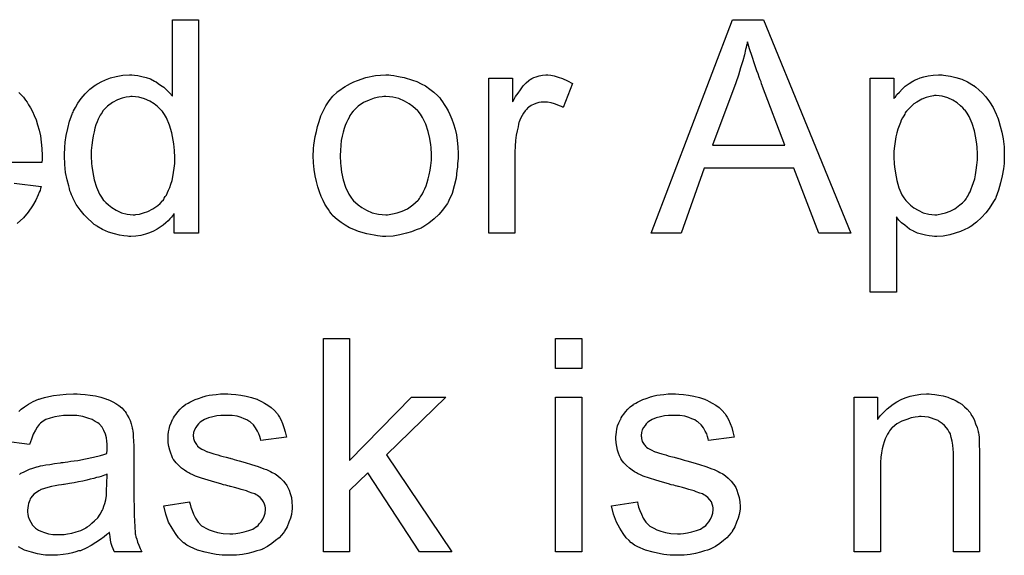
# Model space of a CAD drawing. Extents: x -1.3 to 9.2, y -4.6 to 3.5.
# Tile 155 of 215: x 5.046 to 5.416, y 0.287 to 0.488. Entities that reach past the tile are written whole.
import ezdxf

# ---------------------------------------------------------------- set-up
doc = ezdxf.new("R2010")
doc.units = 0
doc.layers.add('acc-ni-360-23-a_document', color=1, linetype='CONTINUOUS')

msp = doc.modelspace()

# ---------------------------------------------------------------- linework, layer by layer
at = {"layer": 'acc-ni-360-23-a_document', "color": 1}
for points in [[(5.113406, 0.408132), (5.104266, 0.408132), (5.104266, 0.415421), (5.10415, 0.415306), (5.104034, 0.415074), (5.103687, 0.414612), (5.103225, 0.414033), (5.102646, 0.413455), (5.101952, 0.41276), (5.101142, 0.41195), (5.100101, 0.411141), (5.099059, 0.410331), (5.097902, 0.409521), (5.096514, 0.408827), (5.09501, 0.408248), (5.093506, 0.40767), (5.09177, 0.407207), (5.089919, 0.406975), (5.087952, 0.40686), (5.087258, 0.40686), (5.086795, 0.406975), (5.085407, 0.407091), (5.083787, 0.407322), (5.08182, 0.407785), (5.079622, 0.408479), (5.077423, 0.409405), (5.075225, 0.410678), (5.075109, 0.410678), (5.074994, 0.410909), (5.0743, 0.411372), (5.073258, 0.412298), (5.071986, 0.413455), (5.070481, 0.414959), (5.068977, 0.41681), (5.067473, 0.418892), (5.066201, 0.421322), (5.066201, 0.421438), (5.066085, 0.421669), (5.065969, 0.422016), (5.065738, 0.422479), (5.065506, 0.423173), (5.065159, 0.423983), (5.064928, 0.424793), (5.064697, 0.425834), (5.064118, 0.428149), (5.063539, 0.43081), (5.063192, 0.433818), (5.063077, 0.437057), (5.063077, 0.437173), (5.063077, 0.437404), (5.063077, 0.437867), (5.063077, 0.438562), (5.063192, 0.439256), (5.063192, 0.440181), (5.063424, 0.442264), (5.063771, 0.444694), (5.064349, 0.447355), (5.065044, 0.450132), (5.065969, 0.452793), (5.065969, 0.452908), (5.066085, 0.45314), (5.066316, 0.453487), (5.066548, 0.45395), (5.067242, 0.455222), (5.068167, 0.456842), (5.069324, 0.458578), (5.070829, 0.460313), (5.072564, 0.462164), (5.074647, 0.463668), (5.074762, 0.463668), (5.074878, 0.463784), (5.075225, 0.464015), (5.075688, 0.464247), (5.076845, 0.464825), (5.078465, 0.465635), (5.080316, 0.466329), (5.082514, 0.466908), (5.084944, 0.467371), (5.087489, 0.467486), (5.088415, 0.467486), (5.089341, 0.467371), (5.090613, 0.467255), (5.092117, 0.466908), (5.093737, 0.466561), (5.095357, 0.465982), (5.096861, 0.465173), (5.097092, 0.465057), (5.097555, 0.464825), (5.098249, 0.464247), (5.099175, 0.463668), (5.100332, 0.462858), (5.101373, 0.461817), (5.10253, 0.460776), (5.103572, 0.459503), (5.103572, 0.488197), (5.113406, 0.488197), (5.113406, 0.408132)], [(5.358112, 0.408132), (5.346079, 0.408132), (5.336707, 0.43243), (5.303154, 0.43243), (5.294477, 0.408132), (5.283254, 0.408132), (5.313799, 0.488197), (5.325369, 0.488197), (5.358112, 0.408132)], [(5.319352, 0.479866), (5.319352, 0.479751), (5.319236, 0.479519), (5.319236, 0.479057), (5.319005, 0.478594), (5.318889, 0.477784), (5.318658, 0.476974), (5.318195, 0.475007), (5.317617, 0.472693), (5.316807, 0.470148), (5.315997, 0.467371), (5.314956, 0.464478), (5.306278, 0.441107), (5.333352, 0.441107), (5.325021, 0.46309), (5.325021, 0.463206), (5.324906, 0.463553), (5.324674, 0.464131), (5.324443, 0.464825), (5.324096, 0.465635), (5.323749, 0.466677), (5.323402, 0.467834), (5.322939, 0.468991), (5.322013, 0.471652), (5.321088, 0.474429), (5.320162, 0.477205), (5.319352, 0.479866)], [(5.185603, 0.467371), (5.186644, 0.467255), (5.187801, 0.467024), (5.189074, 0.466792), (5.190578, 0.466561), (5.193702, 0.46552), (5.195322, 0.464941), (5.196942, 0.464131), (5.198561, 0.463321), (5.200181, 0.462164), (5.201685, 0.461007), (5.203189, 0.459619), (5.203305, 0.459503), (5.203537, 0.459272), (5.203884, 0.458809), (5.204346, 0.458231), (5.204925, 0.457421), (5.205619, 0.456379), (5.206313, 0.455222), (5.207007, 0.45395), (5.207702, 0.452561), (5.208396, 0.450826), (5.20909, 0.44909), (5.209669, 0.447123), (5.210131, 0.445041), (5.210479, 0.442842), (5.21071, 0.440528), (5.210826, 0.437983), (5.210826, 0.437867), (5.210826, 0.43752), (5.210826, 0.436942), (5.210826, 0.436132), (5.21071, 0.435206), (5.210594, 0.434049), (5.210594, 0.432892), (5.210363, 0.43162), (5.210016, 0.428727), (5.209322, 0.425834), (5.208512, 0.422942), (5.207355, 0.420281), (5.207355, 0.420165), (5.207239, 0.42005), (5.207007, 0.419702), (5.206776, 0.41924), (5.205966, 0.418083), (5.204925, 0.416694), (5.203537, 0.415074), (5.201801, 0.413455), (5.199834, 0.411835), (5.19752, 0.410331), (5.197404, 0.410331), (5.197289, 0.410215), (5.196942, 0.409984), (5.196363, 0.409752), (5.195785, 0.409521), (5.19509, 0.409289), (5.193355, 0.408595), (5.191388, 0.408017), (5.188958, 0.407438), (5.186413, 0.406975), (5.183636, 0.40686), (5.182479, 0.40686), (5.181553, 0.406975), (5.180512, 0.407091), (5.179355, 0.407322), (5.177967, 0.407554), (5.176578, 0.407785), (5.173454, 0.408711), (5.171719, 0.409405), (5.170099, 0.410099), (5.168479, 0.411025), (5.16686, 0.412066), (5.165355, 0.413223), (5.163851, 0.414612), (5.163736, 0.414727), (5.163504, 0.414959), (5.163157, 0.415421), (5.162694, 0.416116), (5.162116, 0.416926), (5.161537, 0.417851), (5.160843, 0.419008), (5.160149, 0.420397), (5.159455, 0.421901), (5.158761, 0.423636), (5.158182, 0.425487), (5.157604, 0.427454), (5.157141, 0.429653), (5.156794, 0.431967), (5.156562, 0.434512), (5.156447, 0.437173), (5.156447, 0.437404), (5.156447, 0.437867), (5.156562, 0.438677), (5.156562, 0.439834), (5.156678, 0.441107), (5.156909, 0.442727), (5.157141, 0.444346), (5.157604, 0.446198), (5.158066, 0.448049), (5.158645, 0.450016), (5.159339, 0.452098), (5.160265, 0.454065), (5.16119, 0.455916), (5.162463, 0.457768), (5.163736, 0.459503), (5.165355, 0.461007), (5.165471, 0.461123), (5.165703, 0.461239), (5.166165, 0.461586), (5.166744, 0.462049), (5.167438, 0.462511), (5.168364, 0.46309), (5.169289, 0.463668), (5.170446, 0.464247), (5.171719, 0.464825), (5.173107, 0.465404), (5.176231, 0.466445), (5.179818, 0.467255), (5.181669, 0.467371), (5.183636, 0.467486), (5.184793, 0.467486), (5.185603, 0.467371)], [(5.245536, 0.467371), (5.246808, 0.467139), (5.248312, 0.466677), (5.249932, 0.466098), (5.251783, 0.465288), (5.25375, 0.464247), (5.250164, 0.455222), (5.250048, 0.455338), (5.249585, 0.455569), (5.248891, 0.455916), (5.247965, 0.456264), (5.246924, 0.456611), (5.245651, 0.456958), (5.244379, 0.457189), (5.243106, 0.457305), (5.242527, 0.457305), (5.241949, 0.457189), (5.241139, 0.457074), (5.240329, 0.456842), (5.239288, 0.456495), (5.238247, 0.456032), (5.237321, 0.455338), (5.237205, 0.455222), (5.236858, 0.454991), (5.236511, 0.454528), (5.235932, 0.45395), (5.235354, 0.45314), (5.234775, 0.452214), (5.234197, 0.451173), (5.233734, 0.4499), (5.233618, 0.449669), (5.233503, 0.448974), (5.233271, 0.447933), (5.232924, 0.446545), (5.232577, 0.444809), (5.232346, 0.442842), (5.23223, 0.44076), (5.232114, 0.438446), (5.232114, 0.408132), (5.22228, 0.408132), (5.22228, 0.466214), (5.231189, 0.466214), (5.231189, 0.457421), (5.231305, 0.457536), (5.231767, 0.458346), (5.232346, 0.459387), (5.233271, 0.46066), (5.234197, 0.461933), (5.235238, 0.463321), (5.23628, 0.464478), (5.237321, 0.465404), (5.237437, 0.46552), (5.237784, 0.465751), (5.238478, 0.466098), (5.239172, 0.466445), (5.240098, 0.466792), (5.241255, 0.467139), (5.242412, 0.467371), (5.243684, 0.467486), (5.244494, 0.467486), (5.245536, 0.467371)], [(5.392937, 0.467371), (5.393747, 0.467255), (5.395483, 0.467024), (5.397565, 0.466561), (5.399764, 0.465867), (5.401962, 0.464825), (5.40416, 0.463553), (5.404276, 0.463553), (5.404392, 0.463321), (5.405086, 0.462859), (5.406127, 0.461933), (5.4074, 0.460776), (5.408788, 0.459272), (5.410177, 0.457421), (5.411565, 0.455222), (5.412722, 0.452793), (5.412722, 0.452677), (5.412838, 0.452446), (5.412953, 0.452099), (5.413185, 0.451636), (5.413416, 0.450942), (5.413648, 0.450132), (5.414226, 0.44828), (5.414805, 0.445966), (5.415267, 0.443421), (5.415615, 0.440529), (5.41573, 0.43752), (5.41573, 0.437405), (5.41573, 0.437173), (5.41573, 0.43671), (5.41573, 0.436016), (5.415615, 0.435206), (5.415615, 0.434281), (5.415383, 0.432198), (5.41492, 0.429653), (5.414342, 0.426992), (5.413532, 0.424215), (5.412491, 0.421438), (5.412491, 0.421322), (5.412375, 0.421091), (5.412144, 0.420744), (5.411912, 0.420281), (5.411102, 0.419008), (5.410061, 0.417389), (5.408788, 0.415653), (5.407168, 0.413918), (5.405317, 0.412182), (5.403119, 0.410562), (5.403003, 0.410562), (5.402888, 0.410447), (5.402541, 0.410215), (5.402078, 0.409984), (5.400921, 0.409405), (5.399301, 0.408711), (5.397334, 0.408017), (5.395251, 0.407438), (5.392822, 0.406976), (5.390392, 0.40686), (5.389582, 0.40686), (5.388657, 0.406976), (5.387499, 0.407091), (5.386111, 0.407323), (5.384607, 0.40767), (5.383103, 0.408132), (5.381599, 0.408827), (5.381483, 0.408942), (5.380905, 0.409174), (5.38021, 0.409637), (5.379285, 0.410331), (5.378359, 0.411025), (5.377202, 0.411951), (5.376161, 0.412992), (5.375235, 0.414149), (5.375235, 0.385918), (5.365401, 0.385918), (5.365401, 0.466214), (5.37431, 0.466214), (5.37431, 0.458578), (5.374425, 0.458809), (5.374888, 0.459272), (5.375467, 0.460082), (5.376392, 0.461007), (5.377434, 0.462164), (5.378591, 0.463206), (5.379979, 0.464247), (5.381367, 0.465173), (5.381599, 0.465288), (5.382062, 0.46552), (5.382987, 0.465867), (5.384144, 0.46633), (5.385533, 0.466792), (5.387152, 0.467139), (5.389004, 0.467371), (5.391086, 0.467487), (5.392359, 0.467487), (5.392937, 0.467371)], [(5.045953, 0.460892), (5.047342, 0.459503), (5.047457, 0.459387), (5.047689, 0.459156), (5.048036, 0.458693), (5.048498, 0.457999), (5.049077, 0.457189), (5.049655, 0.456264), (5.05035, 0.455107), (5.051044, 0.453718), (5.051738, 0.452214), (5.052432, 0.450594), (5.053011, 0.448743), (5.053589, 0.446776), (5.054052, 0.444578), (5.054399, 0.442264), (5.054631, 0.439834), (5.054746, 0.437173), (5.054746, 0.437057), (5.054746, 0.436595), (5.054746, 0.435785), (5.054631, 0.434628), (5.011243, 0.434628)], [(5.088531, 0.459387), (5.087952, 0.459387), (5.087489, 0.459272), (5.086217, 0.459156), (5.084713, 0.458693), (5.082977, 0.458115), (5.081126, 0.457074), (5.079275, 0.455801), (5.078349, 0.454875), (5.077539, 0.45395), (5.077539, 0.453834), (5.077308, 0.453718), (5.077192, 0.453371), (5.076845, 0.452908), (5.076498, 0.45233), (5.076151, 0.451636), (5.075804, 0.450826), (5.075341, 0.4499), (5.074878, 0.448743), (5.074531, 0.44747), (5.074184, 0.446082), (5.073837, 0.444578), (5.073605, 0.442958), (5.073374, 0.441107), (5.073143, 0.43914), (5.073143, 0.437057), (5.073143, 0.436942), (5.073143, 0.436595), (5.073143, 0.436016), (5.073258, 0.435206), (5.073258, 0.434281), (5.073374, 0.433239), (5.073721, 0.43081), (5.0743, 0.428149), (5.075109, 0.425372), (5.076266, 0.422711), (5.076961, 0.421554), (5.077771, 0.420397), (5.077886, 0.420397), (5.078002, 0.420165), (5.078581, 0.419587), (5.079622, 0.418661), (5.080895, 0.417736), (5.082514, 0.416694), (5.084481, 0.415769), (5.086564, 0.41519), (5.087721, 0.415074), (5.088878, 0.414959), (5.089456, 0.414959), (5.089919, 0.415074), (5.091192, 0.41519), (5.092696, 0.415653), (5.094431, 0.416231), (5.096283, 0.417157), (5.098134, 0.41843), (5.099059, 0.41924), (5.099869, 0.420165), (5.099869, 0.420281), (5.100101, 0.420397), (5.100332, 0.420744), (5.100564, 0.421207), (5.100911, 0.421785), (5.101373, 0.422363), (5.101721, 0.423289), (5.102183, 0.424215), (5.102646, 0.425256), (5.102993, 0.426413), (5.103456, 0.427801), (5.103803, 0.42919), (5.104034, 0.43081), (5.104266, 0.432429), (5.104497, 0.434281), (5.104497, 0.436248), (5.104497, 0.436363), (5.104497, 0.436826), (5.104497, 0.437404), (5.104382, 0.438214), (5.104382, 0.43914), (5.104266, 0.440297), (5.10415, 0.44157), (5.103919, 0.442958), (5.10334, 0.445735), (5.10253, 0.448627), (5.101373, 0.451404), (5.100679, 0.452561), (5.099869, 0.453718), (5.099869, 0.453834), (5.099638, 0.45395), (5.099059, 0.454644), (5.098018, 0.455569), (5.096745, 0.456611), (5.095126, 0.457652), (5.093159, 0.458462), (5.09096, 0.459156), (5.089803, 0.459272), (5.088531, 0.459387)], [(5.183636, 0.459387), (5.182942, 0.459387), (5.182363, 0.459272), (5.181091, 0.459156), (5.179355, 0.458693), (5.177388, 0.457999), (5.175306, 0.457074), (5.173339, 0.455685), (5.172297, 0.45476), (5.171372, 0.453834), (5.171372, 0.453718), (5.171141, 0.453603), (5.170909, 0.453255), (5.170562, 0.452793), (5.170215, 0.452214), (5.169868, 0.45152), (5.169405, 0.450594), (5.168942, 0.449669), (5.168479, 0.448512), (5.168017, 0.447355), (5.167669, 0.445966), (5.167322, 0.444462), (5.166975, 0.442842), (5.166744, 0.441107), (5.166628, 0.43914), (5.166512, 0.437173), (5.166512, 0.437057), (5.166512, 0.43671), (5.166512, 0.436132), (5.166628, 0.435322), (5.166628, 0.434396), (5.166744, 0.433355), (5.167091, 0.430925), (5.167669, 0.428149), (5.168595, 0.425372), (5.169752, 0.422711), (5.170562, 0.421554), (5.171372, 0.420397), (5.171488, 0.420397), (5.171603, 0.420165), (5.172297, 0.419587), (5.173339, 0.418661), (5.174727, 0.417736), (5.176463, 0.416694), (5.178545, 0.415769), (5.180975, 0.41519), (5.182248, 0.415074), (5.183636, 0.414959), (5.18433, 0.414959), (5.184909, 0.415074), (5.186181, 0.415306), (5.187917, 0.415653), (5.189768, 0.416347), (5.191851, 0.417273), (5.193818, 0.418661), (5.194859, 0.419587), (5.195785, 0.420512), (5.1959, 0.420628), (5.196016, 0.420744), (5.196247, 0.421091), (5.196595, 0.421554), (5.196942, 0.422132), (5.197404, 0.422826), (5.197867, 0.423752), (5.19833, 0.424678), (5.198793, 0.425834), (5.19914, 0.427107), (5.199603, 0.428496), (5.19995, 0.43), (5.200297, 0.431735), (5.200528, 0.433471), (5.20076, 0.435438), (5.20076, 0.43752), (5.20076, 0.437636), (5.20076, 0.437983), (5.20076, 0.438562), (5.200644, 0.439256), (5.200644, 0.440181), (5.200528, 0.441223), (5.200181, 0.443652), (5.199603, 0.446198), (5.198677, 0.448974), (5.197404, 0.45152), (5.19671, 0.452793), (5.195785, 0.453834), (5.195785, 0.45395), (5.195553, 0.454065), (5.194859, 0.45476), (5.193818, 0.455569), (5.192429, 0.456611), (5.190694, 0.457652), (5.188611, 0.458578), (5.186297, 0.459156), (5.185025, 0.459272), (5.183636, 0.459387)], [(5.390161, 0.459735), (5.389582, 0.459735), (5.389119, 0.459619), (5.387962, 0.459388), (5.386458, 0.459041), (5.384723, 0.458346), (5.382872, 0.457305), (5.38183, 0.456611), (5.380905, 0.455801), (5.379979, 0.454875), (5.379053, 0.453834), (5.379053, 0.453718), (5.378822, 0.453603), (5.378591, 0.453255), (5.378359, 0.452793), (5.378012, 0.452099), (5.377549, 0.451404), (5.377087, 0.450479), (5.376739, 0.449553), (5.376277, 0.448396), (5.375814, 0.447123), (5.375467, 0.445735), (5.375004, 0.444231), (5.374773, 0.442495), (5.374541, 0.44076), (5.37431, 0.438909), (5.37431, 0.436826), (5.37431, 0.43671), (5.37431, 0.436363), (5.37431, 0.435785), (5.374425, 0.434975), (5.374425, 0.434049), (5.374541, 0.433008), (5.374888, 0.430578), (5.375467, 0.427801), (5.376161, 0.42514), (5.377318, 0.422479), (5.378012, 0.421322), (5.378822, 0.420281), (5.379053, 0.42005), (5.379632, 0.419471), (5.380557, 0.418546), (5.38183, 0.41762), (5.38345, 0.416694), (5.385301, 0.415769), (5.387384, 0.41519), (5.388541, 0.415075), (5.389698, 0.414959), (5.390392, 0.414959), (5.390855, 0.415075), (5.392012, 0.415306), (5.393632, 0.415653), (5.395367, 0.416347), (5.397218, 0.417273), (5.399069, 0.418661), (5.399995, 0.419471), (5.400921, 0.420397), (5.400921, 0.420512), (5.401152, 0.420628), (5.401383, 0.420975), (5.401615, 0.421438), (5.402078, 0.422017), (5.402425, 0.422826), (5.402888, 0.423636), (5.40335, 0.424678), (5.403698, 0.425719), (5.40416, 0.427107), (5.404623, 0.428496), (5.40497, 0.43), (5.405202, 0.431735), (5.405433, 0.433587), (5.405664, 0.435553), (5.405664, 0.437636), (5.405664, 0.437752), (5.405664, 0.438099), (5.405664, 0.438677), (5.405549, 0.439487), (5.405549, 0.440413), (5.405433, 0.441454), (5.405086, 0.443884), (5.404507, 0.446545), (5.403698, 0.449206), (5.402541, 0.451867), (5.401846, 0.45314), (5.401036, 0.454181), (5.401036, 0.454297), (5.400805, 0.454413), (5.400226, 0.455107), (5.399301, 0.455917), (5.398028, 0.456958), (5.396408, 0.457999), (5.394557, 0.458925), (5.392475, 0.459503), (5.391318, 0.459619), (5.390161, 0.459735)], [(5.044218, 0.426876), (5.054399, 0.425603), (5.054399, 0.425487), (5.054283, 0.425256), (5.054168, 0.424793), (5.053936, 0.424099), (5.053589, 0.423405), (5.053242, 0.422479), (5.052317, 0.420512), (5.05116, 0.418314), (5.04954, 0.416), (5.047689, 0.413802), (5.045375, 0.411719)], [(5.170099, 0.322815), (5.193355, 0.346534), (5.206198, 0.346534), (5.183868, 0.324898), (5.208396, 0.288452), (5.196247, 0.288452), (5.176926, 0.318072), (5.170099, 0.311477), (5.170099, 0.288452), (5.160265, 0.288452), (5.160265, 0.368517), (5.170099, 0.368517), (5.170099, 0.322815)], [(5.257221, 0.357294), (5.247387, 0.357294), (5.247387, 0.368517), (5.257221, 0.368517), (5.257221, 0.357294)], [(5.069093, 0.347691), (5.070829, 0.347575), (5.072796, 0.347344), (5.074762, 0.346997), (5.076729, 0.346534), (5.078581, 0.345955), (5.078812, 0.345839), (5.07939, 0.345608), (5.0802, 0.345261), (5.081242, 0.344798), (5.082399, 0.344104), (5.083556, 0.34341), (5.084597, 0.342484), (5.085523, 0.341559), (5.085638, 0.341443), (5.08587, 0.341096), (5.086217, 0.340517), (5.08668, 0.339823), (5.087258, 0.338782), (5.087721, 0.33774), (5.088184, 0.336468), (5.088531, 0.334964), (5.088531, 0.334848), (5.088646, 0.334501), (5.088762, 0.333807), (5.088878, 0.332881), (5.088878, 0.331608), (5.088993, 0.330104), (5.089109, 0.328137), (5.089109, 0.325939), (5.089109, 0.312749), (5.089109, 0.312634), (5.089109, 0.312171), (5.089109, 0.311477), (5.089109, 0.310551), (5.089109, 0.30951), (5.089109, 0.308237), (5.089225, 0.30546), (5.089225, 0.302568), (5.089341, 0.299675), (5.089456, 0.298402), (5.089456, 0.297245), (5.089572, 0.296204), (5.089688, 0.295394), (5.089688, 0.295279), (5.089803, 0.294816), (5.089919, 0.294122), (5.090266, 0.293196), (5.090498, 0.292155), (5.09096, 0.290998), (5.091539, 0.289725), (5.092117, 0.288452), (5.08182, 0.288452), (5.081704, 0.288568), (5.081589, 0.289031), (5.081357, 0.289609), (5.08101, 0.290535), (5.080663, 0.291576), (5.080432, 0.292849), (5.0802, 0.294237), (5.079969, 0.295741), (5.079853, 0.295741), (5.079738, 0.29551), (5.079043, 0.294932), (5.078002, 0.294122), (5.076614, 0.29308), (5.074878, 0.292039), (5.073143, 0.290882), (5.071291, 0.289841), (5.069324, 0.289031), (5.069093, 0.288915), (5.068399, 0.288799), (5.067358, 0.288452), (5.066085, 0.288105), (5.064465, 0.287758), (5.062614, 0.287527), (5.060531, 0.287295), (5.058449, 0.28718), (5.057523, 0.28718), (5.056829, 0.287295), (5.056019, 0.287295), (5.055093, 0.287411), (5.053011, 0.287758), (5.050697, 0.288337), (5.048151, 0.289147), (5.045837, 0.290303)], [(5.045953, 0.341096), (5.046879, 0.342021), (5.048151, 0.342947), (5.049655, 0.343873), (5.051391, 0.344914), (5.053358, 0.345724), (5.053474, 0.345724), (5.053589, 0.345839), (5.053936, 0.345955), (5.054399, 0.346071), (5.055556, 0.346418), (5.057176, 0.346765), (5.059027, 0.347112), (5.061341, 0.347459), (5.063771, 0.347691), (5.066548, 0.347806), (5.06782, 0.347806), (5.069093, 0.347691)], [(5.12567, 0.347691), (5.127406, 0.347575), (5.129257, 0.347344), (5.131224, 0.346881), (5.133307, 0.346418), (5.135274, 0.345724), (5.135389, 0.345724), (5.135505, 0.345608), (5.136083, 0.345377), (5.137009, 0.344914), (5.138166, 0.344335), (5.139439, 0.343526), (5.140711, 0.3426), (5.141868, 0.341559), (5.14291, 0.340402), (5.143025, 0.340286), (5.143257, 0.339823), (5.14372, 0.339013), (5.144298, 0.338088), (5.144877, 0.336699), (5.145455, 0.335195), (5.145918, 0.33346), (5.146381, 0.331493), (5.136778, 0.33022), (5.136778, 0.330451), (5.136662, 0.330914), (5.136431, 0.331724), (5.136083, 0.332765), (5.135505, 0.333807), (5.134811, 0.334964), (5.134001, 0.336121), (5.132844, 0.337162), (5.132728, 0.337278), (5.132265, 0.337509), (5.131571, 0.337972), (5.13053, 0.338435), (5.129373, 0.338897), (5.127869, 0.33936), (5.126017, 0.339592), (5.124051, 0.339707), (5.122894, 0.339707), (5.121737, 0.339592), (5.120233, 0.339476), (5.118728, 0.339129), (5.117109, 0.338782), (5.115605, 0.338203), (5.114332, 0.337393), (5.114216, 0.337278), (5.113869, 0.337046), (5.113406, 0.336584), (5.112943, 0.335889), (5.112365, 0.335195), (5.111902, 0.334269), (5.111555, 0.333228), (5.111439, 0.332187), (5.111439, 0.332071), (5.111439, 0.33184), (5.111555, 0.331493), (5.111555, 0.33103), (5.111902, 0.329873), (5.112596, 0.328716), (5.112712, 0.3286), (5.112828, 0.328485), (5.113059, 0.328137), (5.113522, 0.32779), (5.113985, 0.327443), (5.114679, 0.32698), (5.115489, 0.326633), (5.116414, 0.326171), (5.11653, 0.326171), (5.116761, 0.326055), (5.117224, 0.325939), (5.118034, 0.325592), (5.119191, 0.325245), (5.120695, 0.324898), (5.121621, 0.324551), (5.122662, 0.324319), (5.123819, 0.323972), (5.125092, 0.323625), (5.125208, 0.323625), (5.125555, 0.323509), (5.126133, 0.323394), (5.126827, 0.323162), (5.127637, 0.322931), (5.128679, 0.3227), (5.130877, 0.322005), (5.133307, 0.321311), (5.135736, 0.320501), (5.137935, 0.319691), (5.13886, 0.319344), (5.13967, 0.318997), (5.139901, 0.318881), (5.140364, 0.31865), (5.141059, 0.318303), (5.1421, 0.317724), (5.143141, 0.31703), (5.144182, 0.316105), (5.145224, 0.315063), (5.146149, 0.313906), (5.146265, 0.313791), (5.146496, 0.313328), (5.146959, 0.312634), (5.147422, 0.311592), (5.147769, 0.31032), (5.148232, 0.308931), (5.148463, 0.307311), (5.148579, 0.30546), (5.148579, 0.305229), (5.148579, 0.30465), (5.148463, 0.303725), (5.148232, 0.302452), (5.147885, 0.301064), (5.147306, 0.29956), (5.146612, 0.297824), (5.145686, 0.296204), (5.145571, 0.295973), (5.145108, 0.29551), (5.144529, 0.2947), (5.143604, 0.293774), (5.142331, 0.292733), (5.140943, 0.291576), (5.139323, 0.290535), (5.137356, 0.289494), (5.13724, 0.289494), (5.137125, 0.289378), (5.136431, 0.289147), (5.135274, 0.288799), (5.133769, 0.288337), (5.131918, 0.287874), (5.129836, 0.287527), (5.127637, 0.287295), (5.125092, 0.28718), (5.124051, 0.28718), (5.123241, 0.287295), (5.122315, 0.287295), (5.121158, 0.287411), (5.120001, 0.287527), (5.118728, 0.287758), (5.115952, 0.288337), (5.113059, 0.289147), (5.110282, 0.290303), (5.10901, 0.290998), (5.107853, 0.291808), (5.107737, 0.291923), (5.107621, 0.292039), (5.106927, 0.292733), (5.105886, 0.293774), (5.104729, 0.295394), (5.103456, 0.297361), (5.102183, 0.299675), (5.101142, 0.302568), (5.100332, 0.305807), (5.110051, 0.307311), (5.110051, 0.307196), (5.110051, 0.30708), (5.110282, 0.306386), (5.110514, 0.305229), (5.110976, 0.303956), (5.111555, 0.302568), (5.112249, 0.301064), (5.113291, 0.29956), (5.114563, 0.298287), (5.114795, 0.298171), (5.115257, 0.297824), (5.116183, 0.297361), (5.11734, 0.296783), (5.118844, 0.296204), (5.12058, 0.295741), (5.122662, 0.295394), (5.125092, 0.295279), (5.126249, 0.295279), (5.127406, 0.295394), (5.12891, 0.295626), (5.13053, 0.295973), (5.132265, 0.296436), (5.133769, 0.297014), (5.135158, 0.29794), (5.135274, 0.298055), (5.135736, 0.298402), (5.136199, 0.298981), (5.136893, 0.299791), (5.137472, 0.300716), (5.13805, 0.301873), (5.138397, 0.303031), (5.138513, 0.304419), (5.138513, 0.304535), (5.138513, 0.304997), (5.138397, 0.305576), (5.138166, 0.306386), (5.137819, 0.307196), (5.13724, 0.308006), (5.136546, 0.308931), (5.135505, 0.309625), (5.135389, 0.309741), (5.135042, 0.309857), (5.134464, 0.310204), (5.133538, 0.310551), (5.13215, 0.311014), (5.13134, 0.311361), (5.130414, 0.311592), (5.129373, 0.311939), (5.128216, 0.312286), (5.126943, 0.312634), (5.125439, 0.312981), (5.125323, 0.312981), (5.124976, 0.313096), (5.124398, 0.313212), (5.123703, 0.313443), (5.122778, 0.313675), (5.121737, 0.314022), (5.119538, 0.314601), (5.116993, 0.31541), (5.114563, 0.316105), (5.112249, 0.316914), (5.111208, 0.317377), (5.110398, 0.317724), (5.110167, 0.31784), (5.109704, 0.318072), (5.10901, 0.318534), (5.108084, 0.319113), (5.107043, 0.319923), (5.106001, 0.320848), (5.10496, 0.32189), (5.104034, 0.323162), (5.103919, 0.323278), (5.103687, 0.323741), (5.10334, 0.324551), (5.102993, 0.325476), (5.102646, 0.326633), (5.102299, 0.328022), (5.102068, 0.32941), (5.101952, 0.33103), (5.101952, 0.331261), (5.101952, 0.331724), (5.102068, 0.332418), (5.102183, 0.33346), (5.102415, 0.334501), (5.102646, 0.335774), (5.103109, 0.336931), (5.103687, 0.338203), (5.103803, 0.338319), (5.104034, 0.338782), (5.104382, 0.33936), (5.10496, 0.34017), (5.105654, 0.34098), (5.106464, 0.342021), (5.10739, 0.342947), (5.108547, 0.343757), (5.108663, 0.343873), (5.10901, 0.343988), (5.109472, 0.344335), (5.110167, 0.344683), (5.111092, 0.345145), (5.112133, 0.345608), (5.113406, 0.346071), (5.114795, 0.346534), (5.115026, 0.346649), (5.115489, 0.346765), (5.116299, 0.346997), (5.11734, 0.347228), (5.118613, 0.347459), (5.120001, 0.347575), (5.121621, 0.347806), (5.124398, 0.347806), (5.12567, 0.347691)], [(5.293667, 0.347691), (5.295402, 0.347575), (5.297253, 0.347344), (5.29922, 0.346881), (5.301303, 0.346418), (5.30327, 0.345724), (5.303386, 0.345724), (5.303501, 0.345608), (5.30408, 0.345377), (5.305005, 0.344914), (5.306162, 0.344336), (5.307435, 0.343526), (5.308708, 0.3426), (5.309865, 0.341559), (5.310906, 0.340402), (5.311022, 0.340286), (5.311253, 0.339823), (5.311716, 0.339013), (5.312294, 0.338088), (5.312873, 0.336699), (5.313452, 0.335195), (5.313914, 0.33346), (5.314377, 0.331493), (5.304774, 0.33022), (5.304774, 0.330452), (5.304658, 0.330914), (5.304427, 0.331724), (5.30408, 0.332765), (5.303501, 0.333807), (5.302807, 0.334964), (5.301997, 0.336121), (5.30084, 0.337162), (5.300725, 0.337278), (5.300262, 0.337509), (5.299568, 0.337972), (5.298526, 0.338435), (5.297369, 0.338898), (5.295865, 0.33936), (5.294014, 0.339592), (5.292047, 0.339707), (5.29089, 0.339707), (5.289733, 0.339592), (5.288229, 0.339476), (5.286725, 0.339129), (5.285105, 0.338782), (5.283601, 0.338203), (5.282328, 0.337394), (5.282212, 0.337278), (5.281865, 0.337046), (5.281403, 0.336584), (5.28094, 0.335889), (5.280361, 0.335195), (5.279899, 0.33427), (5.279551, 0.333228), (5.279436, 0.332187), (5.279436, 0.332071), (5.279436, 0.33184), (5.279551, 0.331493), (5.279551, 0.33103), (5.279899, 0.329873), (5.280593, 0.328716), (5.280708, 0.3286), (5.280824, 0.328485), (5.281056, 0.328137), (5.281518, 0.32779), (5.281981, 0.327443), (5.282675, 0.326981), (5.283485, 0.326633), (5.284411, 0.326171), (5.284526, 0.326171), (5.284758, 0.326055), (5.285221, 0.325939), (5.286031, 0.325592), (5.287188, 0.325245), (5.288692, 0.324898), (5.289617, 0.324551), (5.290659, 0.324319), (5.291816, 0.323972), (5.293088, 0.323625), (5.293204, 0.323625), (5.293551, 0.32351), (5.29413, 0.323394), (5.294824, 0.323162), (5.295634, 0.322931), (5.296675, 0.3227), (5.298873, 0.322005), (5.301303, 0.321311), (5.303733, 0.320501), (5.305931, 0.319691), (5.306857, 0.319344), (5.307667, 0.318997), (5.307898, 0.318882), (5.308361, 0.31865), (5.309055, 0.318303), (5.310096, 0.317724), (5.311137, 0.31703), (5.312179, 0.316105), (5.31322, 0.315063), (5.314146, 0.313906), (5.314261, 0.313791), (5.314493, 0.313328), (5.314956, 0.312634), (5.315418, 0.311592), (5.315766, 0.31032), (5.316228, 0.308931), (5.31646, 0.307312), (5.316575, 0.30546), (5.316575, 0.305229), (5.316575, 0.30465), (5.31646, 0.303725), (5.316228, 0.302452), (5.315881, 0.301064), (5.315303, 0.29956), (5.314609, 0.297824), (5.313683, 0.296204), (5.313567, 0.295973), (5.313104, 0.29551), (5.312526, 0.2947), (5.3116, 0.293775), (5.310328, 0.292733), (5.308939, 0.291576), (5.307319, 0.290535), (5.305352, 0.289494), (5.305237, 0.289494), (5.305121, 0.289378), (5.304427, 0.289147), (5.30327, 0.2888), (5.301766, 0.288337), (5.299915, 0.287874), (5.297832, 0.287527), (5.295634, 0.287295), (5.293088, 0.28718), (5.292047, 0.28718), (5.291237, 0.287295), (5.290311, 0.287295), (5.289154, 0.287411), (5.287998, 0.287527), (5.286725, 0.287758), (5.283948, 0.288337), (5.281056, 0.289147), (5.278279, 0.290304), (5.277006, 0.290998), (5.275849, 0.291808), (5.275733, 0.291923), (5.275618, 0.292039), (5.274923, 0.292733), (5.273882, 0.293775), (5.272725, 0.295394), (5.271452, 0.297361), (5.27018, 0.299675), (5.269138, 0.302568), (5.268328, 0.305807), (5.278047, 0.307312), (5.278047, 0.307196), (5.278047, 0.30708), (5.278279, 0.306386), (5.27851, 0.305229), (5.278973, 0.303956), (5.279551, 0.302568), (5.280246, 0.301064), (5.281287, 0.29956), (5.28256, 0.298287), (5.282791, 0.298171), (5.283254, 0.297824), (5.284179, 0.297361), (5.285336, 0.296783), (5.286841, 0.296204), (5.288576, 0.295741), (5.290659, 0.295394), (5.293088, 0.295279), (5.294245, 0.295279), (5.295402, 0.295394), (5.296906, 0.295626), (5.298526, 0.295973), (5.300262, 0.296436), (5.301766, 0.297014), (5.303154, 0.29794), (5.30327, 0.298055), (5.303733, 0.298403), (5.304195, 0.298981), (5.30489, 0.299791), (5.305468, 0.300717), (5.306047, 0.301874), (5.306394, 0.303031), (5.30651, 0.304419), (5.30651, 0.304535), (5.30651, 0.304998), (5.306394, 0.305576), (5.306162, 0.306386), (5.305815, 0.307196), (5.305237, 0.308006), (5.304543, 0.308931), (5.303501, 0.309625), (5.303386, 0.309741), (5.303038, 0.309857), (5.30246, 0.310204), (5.301534, 0.310551), (5.300146, 0.311014), (5.299336, 0.311361), (5.29841, 0.311592), (5.297369, 0.31194), (5.296212, 0.312287), (5.29494, 0.312634), (5.293435, 0.312981), (5.29332, 0.312981), (5.292973, 0.313096), (5.292394, 0.313212), (5.2917, 0.313444), (5.290774, 0.313675), (5.289733, 0.314022), (5.287535, 0.314601), (5.284989, 0.315411), (5.28256, 0.316105), (5.280246, 0.316915), (5.279204, 0.317377), (5.278394, 0.317724), (5.278163, 0.31784), (5.2777, 0.318072), (5.277006, 0.318534), (5.27608, 0.319113), (5.275039, 0.319923), (5.273998, 0.320848), (5.272957, 0.32189), (5.272031, 0.323162), (5.271915, 0.323278), (5.271684, 0.323741), (5.271337, 0.324551), (5.27099, 0.325476), (5.270642, 0.326633), (5.270295, 0.328022), (5.270064, 0.32941), (5.269948, 0.33103), (5.269948, 0.331261), (5.269948, 0.331724), (5.270064, 0.332418), (5.27018, 0.33346), (5.270411, 0.334501), (5.270642, 0.335774), (5.271105, 0.336931), (5.271684, 0.338203), (5.2718, 0.338319), (5.272031, 0.338782), (5.272378, 0.33936), (5.272957, 0.34017), (5.273651, 0.34098), (5.274461, 0.342022), (5.275386, 0.342947), (5.276543, 0.343757), (5.276659, 0.343873), (5.277006, 0.343988), (5.277469, 0.344336), (5.278163, 0.344683), (5.279089, 0.345145), (5.28013, 0.345608), (5.281403, 0.346071), (5.282791, 0.346534), (5.283022, 0.346649), (5.283485, 0.346765), (5.284295, 0.346997), (5.285336, 0.347228), (5.286609, 0.347459), (5.287998, 0.347575), (5.289617, 0.347807), (5.292394, 0.347807), (5.293667, 0.347691)], [(5.388425, 0.347691), (5.389698, 0.347575), (5.391202, 0.347344), (5.392822, 0.346997), (5.394557, 0.346534), (5.396177, 0.34584), (5.396408, 0.345724), (5.396871, 0.345493), (5.397681, 0.345145), (5.398607, 0.344567), (5.399764, 0.343873), (5.400805, 0.342947), (5.401846, 0.342022), (5.402772, 0.340865), (5.402888, 0.340749), (5.403119, 0.340286), (5.403466, 0.339707), (5.404045, 0.338898), (5.404507, 0.337741), (5.40497, 0.336584), (5.405549, 0.335195), (5.405896, 0.333691), (5.405896, 0.333575), (5.406011, 0.333113), (5.406127, 0.332418), (5.406243, 0.331493), (5.406243, 0.330104), (5.406359, 0.328485), (5.406474, 0.326518), (5.406474, 0.324088), (5.406474, 0.288452), (5.39664, 0.288452), (5.39664, 0.323625), (5.39664, 0.323741), (5.39664, 0.323857), (5.39664, 0.324666), (5.39664, 0.325708), (5.396524, 0.326981), (5.396408, 0.328485), (5.396177, 0.329989), (5.39583, 0.331377), (5.395483, 0.33265), (5.395483, 0.332765), (5.395251, 0.333113), (5.394904, 0.333691), (5.394557, 0.334385), (5.393979, 0.335079), (5.393284, 0.335889), (5.392359, 0.336699), (5.391318, 0.337394), (5.391202, 0.337509), (5.390855, 0.337741), (5.390161, 0.337972), (5.389351, 0.338319), (5.388425, 0.338666), (5.387268, 0.339013), (5.38588, 0.339129), (5.384491, 0.339245), (5.383913, 0.339245), (5.38345, 0.339129), (5.382293, 0.339013), (5.380789, 0.338782), (5.379169, 0.338203), (5.377318, 0.337509), (5.375467, 0.336584), (5.373731, 0.335195), (5.3735, 0.334964), (5.373037, 0.334385), (5.37269, 0.333923), (5.372343, 0.333344), (5.37188, 0.33265), (5.371533, 0.33184), (5.37107, 0.330914), (5.370607, 0.329757), (5.37026, 0.328485), (5.369913, 0.327096), (5.369682, 0.325592), (5.36945, 0.323972), (5.369219, 0.322005), (5.369219, 0.320038), (5.369219, 0.288452), (5.359384, 0.288452), (5.359384, 0.346534), (5.368178, 0.346534), (5.368178, 0.338203), (5.368293, 0.338319), (5.368525, 0.338666), (5.368872, 0.339129), (5.369335, 0.339707), (5.370029, 0.340402), (5.370839, 0.341212), (5.371764, 0.342137), (5.372921, 0.343063), (5.374078, 0.343873), (5.375467, 0.344798), (5.376971, 0.345608), (5.378591, 0.346302), (5.380442, 0.346881), (5.382293, 0.347344), (5.384376, 0.347691), (5.386574, 0.347807), (5.387499, 0.347807), (5.388425, 0.347691)], [(5.257221, 0.288452), (5.247387, 0.288452), (5.247387, 0.346534), (5.257221, 0.346534), (5.257221, 0.288452)], [(5.046185, 0.317493), (5.046763, 0.317956), (5.047689, 0.318419), (5.04873, 0.318881), (5.050003, 0.31946), (5.051275, 0.319923), (5.052779, 0.320385), (5.052895, 0.320385), (5.053358, 0.320501), (5.054052, 0.320733), (5.054978, 0.320848), (5.056135, 0.32108), (5.057639, 0.321311), (5.059374, 0.321658), (5.061457, 0.32189), (5.061573, 0.32189), (5.062035, 0.322005), (5.062614, 0.322005), (5.063424, 0.322121), (5.064349, 0.322237), (5.065506, 0.322468), (5.066779, 0.322584), (5.068167, 0.322815), (5.070944, 0.323394), (5.073953, 0.323972), (5.076614, 0.324666), (5.077886, 0.325014), (5.079043, 0.325361), (5.079043, 0.325476), (5.079043, 0.325708), (5.079159, 0.326402), (5.079159, 0.327212), (5.079159, 0.327675), (5.079159, 0.327906), (5.079159, 0.328022), (5.079159, 0.328137), (5.079159, 0.328832), (5.079043, 0.329989), (5.078812, 0.331261), (5.078465, 0.33265), (5.077886, 0.334038), (5.077192, 0.335311), (5.076266, 0.336352), (5.076151, 0.336468), (5.075572, 0.336931), (5.074647, 0.337393), (5.07349, 0.338088), (5.07187, 0.338666), (5.070019, 0.339245), (5.067705, 0.339592), (5.065044, 0.339707), (5.063887, 0.339707), (5.06273, 0.339592), (5.06111, 0.33936), (5.05949, 0.339129), (5.057755, 0.338666), (5.056135, 0.338088), (5.054746, 0.337278), (5.054631, 0.337162), (5.054168, 0.336815), (5.053589, 0.336236), (5.052895, 0.335311), (5.052201, 0.334154), (5.051391, 0.33265), (5.050697, 0.330798), (5.050003, 0.328716), (5.0404, 0.329989)], [(5.079159, 0.317609), (5.079043, 0.317609), (5.078928, 0.317493), (5.078581, 0.317377), (5.078118, 0.317262), (5.077539, 0.31703), (5.076845, 0.316799), (5.076035, 0.316567), (5.075109, 0.316336), (5.074068, 0.315989), (5.072796, 0.315757), (5.071523, 0.31541), (5.070019, 0.315063), (5.068399, 0.314716), (5.066779, 0.314369), (5.064928, 0.314138), (5.062961, 0.313791), (5.06273, 0.313791), (5.062035, 0.313675), (5.060878, 0.313443), (5.059606, 0.313212), (5.058217, 0.312981), (5.056829, 0.312634), (5.055556, 0.312286), (5.054399, 0.311824), (5.054283, 0.311824), (5.053936, 0.311592), (5.053474, 0.311361), (5.053011, 0.311014), (5.051622, 0.310088), (5.050465, 0.3087), (5.050465, 0.308584), (5.050234, 0.308353), (5.050118, 0.30789), (5.049887, 0.307311), (5.049655, 0.306617), (5.049424, 0.305923), (5.049308, 0.304997), (5.049193, 0.304072), (5.049193, 0.303956), (5.049193, 0.303378), (5.049308, 0.302683), (5.04954, 0.301758), (5.049887, 0.300716), (5.050465, 0.299675), (5.05116, 0.298518), (5.052085, 0.297477), (5.052201, 0.297361), (5.052664, 0.29713), (5.053358, 0.296667), (5.054283, 0.296204), (5.055556, 0.295741), (5.05706, 0.295279), (5.058796, 0.295047), (5.060878, 0.294932), (5.061804, 0.294932), (5.062961, 0.295047), (5.064234, 0.295279), (5.065854, 0.29551), (5.067473, 0.295973), (5.069209, 0.296551), (5.070944, 0.297361), (5.071176, 0.297477), (5.071639, 0.297824), (5.072448, 0.298402), (5.073374, 0.299212), (5.074415, 0.300138), (5.075572, 0.301295), (5.076498, 0.302683), (5.077423, 0.304188), (5.077539, 0.304303), (5.077655, 0.304766), (5.077886, 0.305576), (5.078233, 0.306617), (5.078581, 0.308006), (5.078812, 0.309625), (5.078928, 0.311592), (5.079043, 0.313906), (5.079159, 0.317609)]]:
    msp.add_lwpolyline(points, dxfattribs=at)

doc.saveas('drawing.dxf')
